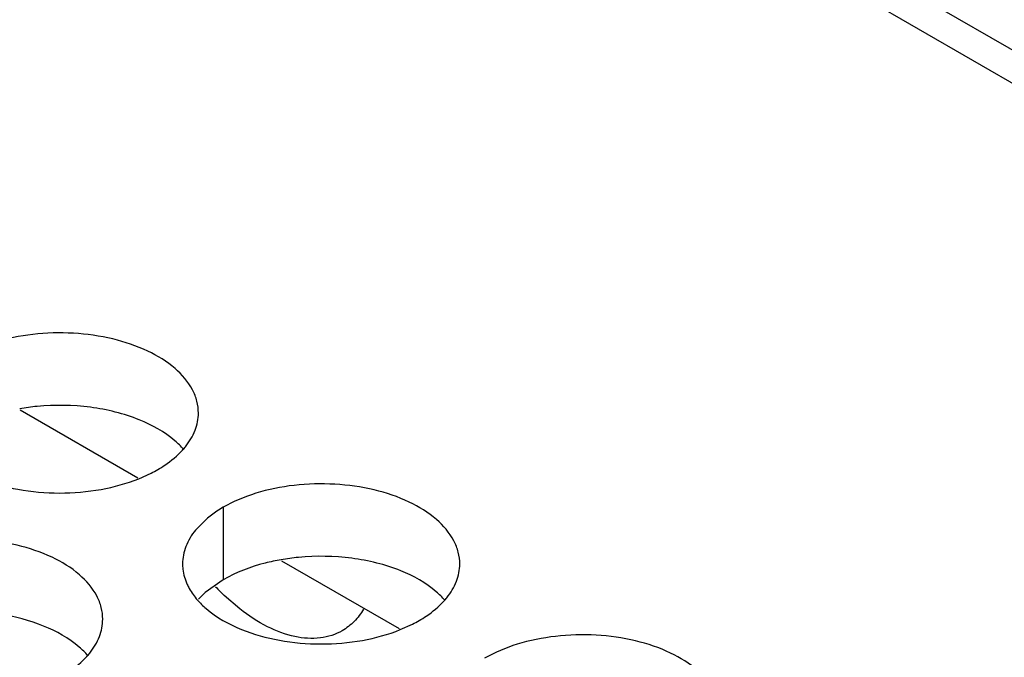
# Model space of a CAD drawing. Header units: inches. Extents: x 0 to 34, y 0 to 22.
# Tile 135 of 164: x 17.538 to 17.716, y 20.134 to 20.249. Entities that reach past the tile are written whole.
import ezdxf

# ---------------------------------------------------------------- set-up
doc = ezdxf.new("R2010")
doc.units = ezdxf.units.IN
doc.header["$LTSCALE"] = 1.87
doc.header["$MEASUREMENT"] = 0
doc.layers.get('0').update_dxf_attribs({"linetype": 'CONTINUOUS'})
doc.layers.add('02___PRT_ALL_AXES', color=7, linetype='CONTINUOUS')
doc.layers.add('COSMETIC', color=7, linetype='CONTINUOUS')

msp = doc.modelspace()

# ---------------------------------------------------------------- linework, layer by layer
at = {"color": 3, "linetype": 'CONTINUOUS'}
for p, q in [((16.7039798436, 20.8282350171), (19.0515743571, 19.4727633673)), ((16.6951460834, 20.8273597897), (19.042740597, 19.4718881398)), ((17.5382233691, 20.1783592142), (17.559396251, 20.1661342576)), ((17.5853638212, 20.151140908), (17.606536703, 20.1389159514))]:
    msp.add_line(p, q, dxfattribs=at)
at = {"layer": '02___PRT_ALL_AXES', "color": 3, "linetype": 'CONTINUOUS'}
for p, q in [((17.5596116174, 20.1659552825), (17.5618373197, 20.1669594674)), ((17.5736982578, 20.1601111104), (17.5719590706, 20.1588260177)), ((17.5719590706, 20.1588260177), (17.5698294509, 20.1566899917)), ((17.5778028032, 20.1424818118), (17.5750152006, 20.1448902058)), ((17.6067520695, 20.1387369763), (17.6089777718, 20.1397411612))]:
    msp.add_line(p, q, dxfattribs=at)
at = {"layer": '02___PRT_ALL_AXES', "color": 7, "linetype": 'CONTINUOUS'}
for p, q in [((17.574809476, 20.1607964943), (17.574809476, 20.1477329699)), ((17.574809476, 20.1477329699), (17.5715553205, 20.1454165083)), ((17.5715553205, 20.1454165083), (17.5703439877, 20.1442258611))]:
    msp.add_line(p, q, dxfattribs=at)
for centre, start, end in [((17.5451631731, 20.1380576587), 95.4623934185, 99.8682063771), ((17.5923036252, 20.1108393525), 95.4623934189, 99.8682063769)]:
    msp.add_arc(centre, 0.0411129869, start, end, dxfattribs=at)
at = {"layer": '02___PRT_ALL_AXES', "color": 3, "linetype": 'CONTINUOUS'}
for centre, radius, start, end in [((17.5574058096, 20.1802851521), 0.0136346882, 317.6962685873, 321.0162667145), ((17.5508013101, 20.1887962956), 0.0244671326, 296.8113580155, 299.9715757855), ((17.5858864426, 20.1415938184), 0.02216849, 119.9782805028, 123.3531352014), ((17.604291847, 20.1757159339), 0.0425129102, 223.4966086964, 226.476417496), ((17.6045462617, 20.1530668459), 0.0136346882, 317.6962685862, 321.0162667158), ((17.5979417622, 20.1615779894), 0.0244671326, 296.8113580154, 299.9715757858), ((17.5401512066, 20.1431042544), 0.0136346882, 317.696268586, 321.0162667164)]:
    msp.add_arc(centre, radius, start, end, dxfattribs=at)
for points, knots in [([(17.5703457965, 20.1777982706), (17.570346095, 20.1785101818), (17.57015766, 20.1799694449), (17.5690068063, 20.1828803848), (17.5660828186, 20.1862415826), (17.5610622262, 20.1892909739), (17.5547946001, 20.1913908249), (17.5477678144, 20.1923767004), (17.5405418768, 20.1921799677), (17.5337115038, 20.1908116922), (17.5295195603, 20.189083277), (17.5276690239, 20.1880148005)], [0, 0, 0, 0, 0.0428834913, 0.0875237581, 0.1869142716, 0.3042190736, 0.4379395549, 0.5823561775, 0.7295584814, 0.8712822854, 1, 1, 1, 1]), ([(17.5680043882, 20.1717075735), (17.5687270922, 20.1726013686), (17.5699025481, 20.174517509), (17.5703453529, 20.1767401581), (17.5703457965, 20.1777982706)], [0, 0, 0, 0, 0.520681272, 1, 1, 1, 1]), ([(17.563024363, 20.1676010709), (17.5634602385, 20.1678527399), (17.5650704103, 20.1688539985), (17.5665524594, 20.1700772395), (17.5674898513, 20.1711081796)], [0, 0, 0, 0, 0.2653620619, 1, 1, 1, 1]), ([(17.5310072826, 20.1659837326), (17.5331920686, 20.1651003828), (17.5379199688, 20.1637986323), (17.5452990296, 20.1631591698), (17.5526847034, 20.1637820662), (17.5574198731, 20.1650760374), (17.5596116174, 20.1659552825)], [0, 0, 0, 0, 0.2421104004, 0.4997389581, 0.7573840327, 1, 1, 1, 1]), ([(17.6174862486, 20.1505799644), (17.617486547, 20.1512918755), (17.617298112, 20.1527511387), (17.6161472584, 20.1556620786), (17.6132232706, 20.1590232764), (17.6082026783, 20.1620726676), (17.6019350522, 20.1641725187), (17.5949082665, 20.1651583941), (17.5876823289, 20.1649616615), (17.5808519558, 20.1635933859), (17.5766600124, 20.1618649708), (17.574809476, 20.1607964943)], [0, 0, 0, 0, 0.0428834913, 0.0875237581, 0.1869142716, 0.3042190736, 0.4379395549, 0.5823561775, 0.7295584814, 0.8712822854, 1, 1, 1, 1]), ([(17.5698294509, 20.1566899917), (17.5691067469, 20.1557961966), (17.567931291, 20.1538800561), (17.5674884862, 20.1516574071), (17.5674880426, 20.1505992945)], [0, 0, 0, 0, 0.520681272, 1, 1, 1, 1]), ([(17.5530911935, 20.1406173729), (17.5530914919, 20.141329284), (17.552903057, 20.1427885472), (17.5517522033, 20.1456994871), (17.5488282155, 20.1490606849), (17.5438076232, 20.1521100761), (17.5375399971, 20.1542099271), (17.5305132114, 20.1551958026), (17.5232872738, 20.15499907), (17.5164569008, 20.1536307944), (17.5122649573, 20.1519023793), (17.5104144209, 20.1508339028)], [0, 0, 0, 0, 0.0428834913, 0.0875237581, 0.1869142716, 0.3042190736, 0.4379395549, 0.5823561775, 0.7295584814, 0.8712822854, 1, 1, 1, 1]), ([(17.5674880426, 20.1505992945), (17.5674879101, 20.1502833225), (17.5675596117, 20.1489974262), (17.567930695, 20.1477337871), (17.5683389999, 20.1468536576)], [0, 0, 0, 0, 0.2456633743, 1, 1, 1, 1]), ([(17.6151448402, 20.1444892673), (17.6158675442, 20.1453830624), (17.6170430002, 20.1472992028), (17.617485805, 20.1495218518), (17.6174862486, 20.1505799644)], [0, 0, 0, 0, 0.520681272, 1, 1, 1, 1]), ([(17.5683389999, 20.1468536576), (17.5684512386, 20.1466117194), (17.5689584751, 20.1456241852), (17.5696170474, 20.1447177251), (17.5701716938, 20.1440833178)], [0, 0, 0, 0, 0.2404086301, 1, 1, 1, 1]), ([(17.5701716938, 20.1440833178), (17.5706502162, 20.1435359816), (17.5729549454, 20.1412831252), (17.575843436, 20.1396970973), (17.5781477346, 20.1387654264)], [0, 0, 0, 0, 0.2263074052, 1, 1, 1, 1]), ([(17.5962889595, 20.1385475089), (17.5950879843, 20.1378534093), (17.5922192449, 20.1369397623), (17.5874842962, 20.1373068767), (17.5825147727, 20.1391949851), (17.5793682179, 20.1412593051), (17.5778028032, 20.1424818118)], [0, 0, 0, 0, 0.2085489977, 0.4382657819, 0.7013802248, 1, 1, 1, 1]), ([(17.6001435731, 20.1424556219), (17.5996633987, 20.1416431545), (17.598544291, 20.1401501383), (17.5970694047, 20.1389985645), (17.5962889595, 20.1385475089)], [0, 0, 0, 0, 0.5114732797, 1, 1, 1, 1]), ([(17.6101648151, 20.1403827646), (17.6106006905, 20.1406344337), (17.6122108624, 20.1416356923), (17.6136929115, 20.1428589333), (17.6146303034, 20.1438898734)], [0, 0, 0, 0, 0.2653620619, 1, 1, 1, 1]), ([(17.5507497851, 20.1345266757), (17.5514724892, 20.1354204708), (17.5526479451, 20.1373366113), (17.5530907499, 20.1395592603), (17.5530911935, 20.1406173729)], [0, 0, 0, 0, 0.520681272, 1, 1, 1, 1]), ([(17.5781477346, 20.1387654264), (17.5803325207, 20.1378820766), (17.5850604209, 20.136580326), (17.5924394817, 20.1359408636), (17.5998251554, 20.13656376), (17.6045603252, 20.1378577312), (17.6067520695, 20.1387369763)], [0, 0, 0, 0, 0.2421104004, 0.4997389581, 0.7573840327, 1, 1, 1, 1]), ([(17.6646267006, 20.1233616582), (17.6646269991, 20.1240735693), (17.6644385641, 20.1255328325), (17.6632877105, 20.1284437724), (17.6603637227, 20.1318049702), (17.6553431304, 20.1348543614), (17.6490755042, 20.1369542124), (17.6420487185, 20.1379400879), (17.634822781, 20.1377433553), (17.6279924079, 20.1363750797), (17.6238004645, 20.1346466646), (17.6219499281, 20.1335781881)], [0, 0, 0, 0, 0.0428834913, 0.0875237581, 0.1869142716, 0.3042190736, 0.4379395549, 0.5823561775, 0.7295584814, 0.8712822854, 1, 1, 1, 1]), ([(17.54576976, 20.1304201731), (17.5462056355, 20.1306718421), (17.5478158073, 20.1316731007), (17.5492978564, 20.1328963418), (17.5502352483, 20.1339272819)], [0, 0, 0, 0, 0.2653620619, 1, 1, 1, 1])]:
    msp.add_open_spline(points, degree=3, knots=knots, dxfattribs=at)
at = {"layer": '02___PRT_ALL_AXES', "color": 7, "linetype": 'CONTINUOUS'}
for points, knots in [([(17.5596861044, 20.1765686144), (17.5568765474, 20.1777045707), (17.5507379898, 20.1791909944), (17.5444448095, 20.1792906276), (17.5412495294, 20.1789839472)], [0, 0, 0, 0, 0.4856220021, 1, 1, 1, 1]), ([(17.5676621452, 20.1712507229), (17.5671836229, 20.1717980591), (17.5648788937, 20.1740509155), (17.561990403, 20.1756369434), (17.5596861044, 20.1765686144)], [0, 0, 0, 0, 0.2263074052, 1, 1, 1, 1]), ([(17.5852575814, 20.1513440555), (17.5842896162, 20.1511752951), (17.5806777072, 20.150405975), (17.5771582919, 20.1490891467), (17.574809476, 20.1477329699)], [0, 0, 0, 0, 0.2659330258, 1, 1, 1, 1]), ([(17.6068265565, 20.1493503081), (17.6040169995, 20.1504862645), (17.5978784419, 20.1519726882), (17.5915852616, 20.1520723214), (17.5883899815, 20.151765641)], [0, 0, 0, 0, 0.4856220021, 1, 1, 1, 1]), ([(17.6148025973, 20.1440324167), (17.6143240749, 20.1445797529), (17.6120193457, 20.1468326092), (17.6091308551, 20.1484186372), (17.6068265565, 20.1493503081)], [0, 0, 0, 0, 0.2263074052, 1, 1, 1, 1]), ([(17.5424315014, 20.1393877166), (17.5399131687, 20.1404059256), (17.5344305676, 20.1418170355), (17.5259575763, 20.142226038), (17.517723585, 20.1410069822), (17.5126289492, 20.1390490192), (17.5104144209, 20.1377703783)], [0, 0, 0, 0, 0.2471885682, 0.5098846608, 0.7673009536, 1, 1, 1, 1]), ([(17.5504075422, 20.1340698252), (17.5499290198, 20.1346171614), (17.5476242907, 20.1368700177), (17.5447358, 20.1384560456), (17.5424315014, 20.1393877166)], [0, 0, 0, 0, 0.2263074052, 1, 1, 1, 1])]:
    msp.add_open_spline(points, degree=3, knots=knots, dxfattribs=at)
at = {"layer": 'COSMETIC', "color": 7, "linetype": 'CONTINUOUS'}
for p, q in [((17.5382233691, 20.1783592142), (17.559396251, 20.1661342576)), ((17.5853638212, 20.151140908), (17.606536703, 20.1389159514))]:
    msp.add_line(p, q, dxfattribs=at)

doc.saveas('drawing.dxf')
